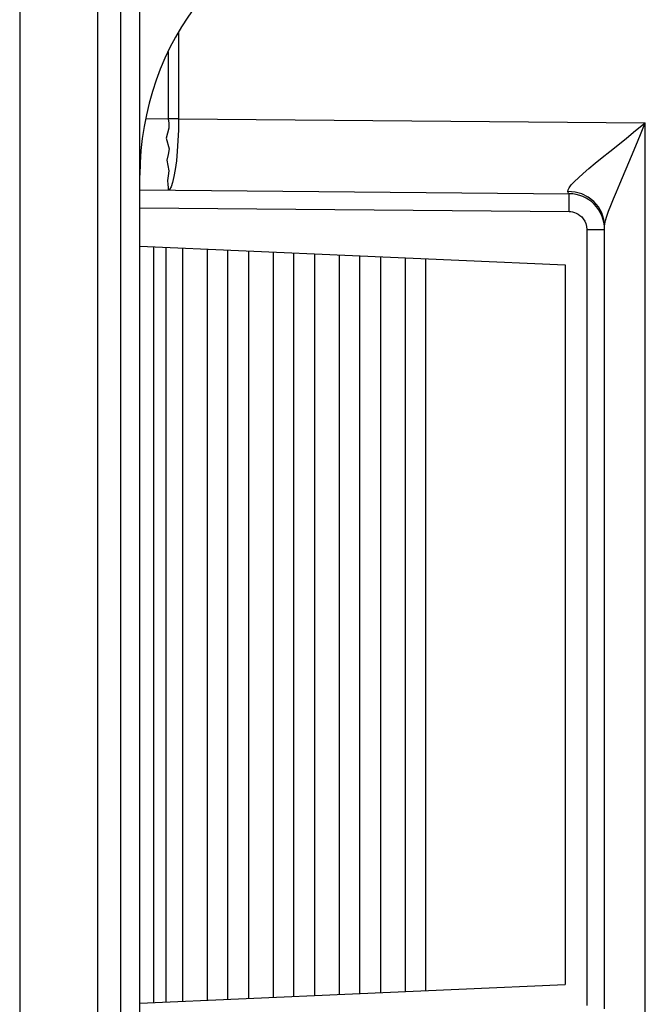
# Model space of a CAD drawing. Header units: millimetres. Extents: x -71 to 747, y -184 to 606.
# Tile 90 of 97: x 556 to 565, y 246 to 260. Entities that reach past the tile are written whole.
import ezdxf

# ---------------------------------------------------------------- set-up
doc = ezdxf.new("R2010")
doc.units = ezdxf.units.MM
doc.header["$LTSCALE"] = 30.734
doc.layers.get('0').update_dxf_attribs({"linetype": 'CONTINUOUS'})

msp = doc.modelspace()

# ---------------------------------------------------------------- linework, layer by layer
at = {"color": 7}
for p, q in [((555.853, 314.68), (555.853, 123.313)), ((556.945, 123.319), (556.945, 314.68)), ((557.265, 314.666), (557.265, 123.319)), ((557.534, 123.33), (557.534, 314.659)), ((558.076, 259.523), (558.076, 258.315)), ((557.928, 259.253), (557.928, 258.315)), ((557.618, 258.317), (557.928, 258.315)), ((558.076, 258.315), (557.928, 258.315)), ((558.076, 258.315), (564.604, 258.258)), ((564.604, 244.414), (564.604, 258.258)), ((564.247, 257.405), (564.41, 257.791)), ((563.613, 257.435), (563.669, 257.489)), ((557.534, 257.318), (563.539, 257.266)), ((557.534, 257.068), (563.539, 257.016)), ((564.034, 256.81), (564.024, 256.907)), ((563.787, 256.766), (564.034, 256.766)), ((563.787, 256.766), (563.787, 245.906)), ((564.034, 245.861), (564.034, 256.81)), ((557.534, 256.53), (563.484, 256.271)), ((557.724, 256.522), (557.724, 245.949)), ((557.897, 256.515), (557.897, 245.957)), ((558.128, 256.505), (558.128, 245.967)), ((558.474, 256.489), (558.474, 245.982)), ((558.763, 245.995), (558.763, 256.477)), ((559.052, 256.464), (559.052, 246.007)), ((559.398, 256.449), (559.398, 246.022)), ((559.687, 246.035), (559.687, 256.436)), ((559.976, 256.424), (559.976, 246.047)), ((560.322, 256.409), (560.322, 246.063)), ((560.611, 246.075), (560.611, 256.396)), ((560.899, 256.384), (560.899, 246.088)), ((561.246, 256.368), (561.246, 246.103)), ((561.534, 246.116), (561.534, 256.356)), ((563.484, 256.271), (563.484, 246.201)), ((557.534, 245.941), (563.484, 246.201))]:
    msp.add_line(p, q, dxfattribs=at)
for points in [[(557.928, 258.315), (557.938, 258.251), (557.937, 258.184), (557.918, 258.115), (557.903, 258.042)], [(558.076, 258.315), (558.073, 258.158), (558.066, 258.006), (558.057, 257.86), (558.044, 257.727), (558.029, 257.607), (558.011, 257.505), (557.992, 257.423), (557.971, 257.363), (557.95, 257.327), (557.928, 257.315)], [(563.669, 257.489), (563.737, 257.55), (563.816, 257.617), (563.904, 257.691), (564.001, 257.771), (564.107, 257.856), (564.22, 257.947), (564.341, 258.045), (564.469, 258.149), (564.604, 258.258)], [(564.41, 257.791), (564.471, 257.937), (564.537, 258.093), (564.604, 258.258)], [(557.903, 258.042), (557.944, 257.892), (557.929, 257.815), (557.913, 257.737), (557.924, 257.66), (557.937, 257.585), (557.93, 257.514), (557.921, 257.45), (557.923, 257.395), (557.928, 257.352), (557.929, 257.325), (557.928, 257.315)], [(563.522, 257.296), (563.524, 257.319), (563.539, 257.35), (563.569, 257.389), (563.613, 257.435)], [(564.067, 256.951), (564.091, 257.02), (564.122, 257.101), (564.159, 257.193), (564.2, 257.294), (564.247, 257.405)], [(563.717, 257.262), (563.621, 257.288), (563.522, 257.296)], [(563.539, 257.266), (563.534, 257.268), (563.53, 257.273), (563.526, 257.283), (563.522, 257.296)], [(563.54, 257.193), (563.54, 257.232), (563.539, 257.257), (563.539, 257.266)], [(564.024, 256.907), (563.995, 256.999), (563.948, 257.084), (563.883, 257.158), (563.806, 257.218), (563.717, 257.262)], [(563.539, 257.016), (563.539, 257.081), (563.54, 257.193)], [(563.539, 257.016), (563.562, 257.015), (563.587, 257.011), (563.612, 257.004), (563.638, 256.994), (563.664, 256.981), (563.69, 256.963), (563.715, 256.941), (563.737, 256.915), (563.757, 256.883), (563.773, 256.847), (563.782, 256.808), (563.787, 256.766)], [(564.034, 256.81), (564.038, 256.846), (564.049, 256.892), (564.067, 256.951)]]:
    msp.add_lwpolyline(points, dxfattribs=at)
for centre, radius, start, end in [((561.534, 257.524), 4, 103.3696, 180), ((563.534, 256.766), 0.5, 360, 89.5)]:
    msp.add_arc(centre, radius, start, end, dxfattribs=at)

doc.saveas('drawing.dxf')
